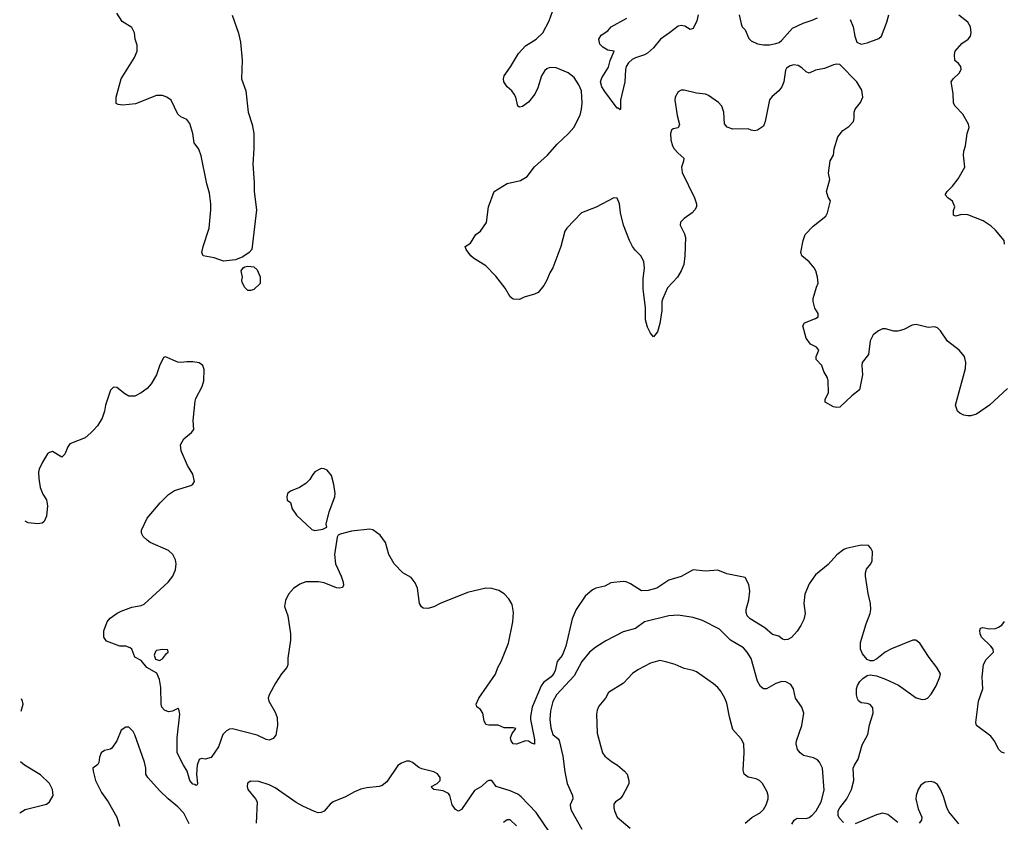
# Model space of a CAD drawing. Header units: inches. Extents: x 1839270 to 1929235, y 762242 to 910350.
# Tile 5 of 256: x 1839534 to 1845989, y 781215 to 786477. Entities that reach past the tile are written whole.
import ezdxf

# ---------------------------------------------------------------- set-up
doc = ezdxf.new("R2010")
doc.units = ezdxf.units.IN
doc.header["$MEASUREMENT"] = 0
doc.layers.add('B8738', color=7, linetype='Continuous')
doc.layers.add('B8748', color=7, linetype='Continuous')

msp = doc.modelspace()

# ---------------------------------------------------------------- linework, layer by layer
at = {"layer": 'B8738', "color": 5, "elevation": 720}
for points in [[(1840000, 783768.2), (1839964.1, 783735.9), (1839863.4, 783696.6), (1839850, 783677.2), (1839830, 783629.2), (1839810.4, 783609.6), (1839750, 783646.3), (1839730, 783640.5), (1839717.1, 783630), (1839683, 783577), (1839662.4, 783530), (1839658.4, 783510), (1839660.3, 783470), (1839669.2, 783409.2), (1839686.8, 783366.8), (1839710.4, 783330), (1839717.6, 783290), (1839710, 783222), (1839693.7, 783186.3), (1839682.5, 783177.5), (1839650, 783172.7), (1839590, 783179.6), (1839569.5, 783188.9)], [(1839544.3, 781944.2), (1839557.3, 781990), (1839553.4, 782010), (1839545.5, 782025.2)], [(1839534.3, 781276.7), (1839570, 781298.7), (1839710, 781334.5), (1839730.6, 781350), (1839753, 781390), (1839750.4, 781430), (1839730, 781470.6), (1839670, 781525.5), (1839566.8, 781590), (1839539.3, 781611.8)]]:
    msp.add_lwpolyline(points, dxfattribs=at)
at = {"layer": 'B8748', "color": 5}
for points, elevation in [([(1846010, 784059.3), (1845890.5, 783950), (1845806, 783890), (1845770, 783880.7), (1845750, 783880.7), (1845724.2, 783884.2), (1845696.6, 783896.6), (1845681.2, 783910), (1845669.5, 783950), (1845733.7, 784190), (1845737.4, 784230), (1845728.4, 784268.4), (1845692, 784310), (1845617, 784370), (1845570, 784437.2), (1845550, 784456), (1845530, 784462.7), (1845490, 784459.3), (1845410, 784478), (1845385.2, 784474.8), (1845330, 784446.6), (1845290, 784435.1), (1845264.9, 784435.1), (1845210, 784449.7), (1845190, 784449.7), (1845163.2, 784436.8), (1845128.9, 784411.1), (1845109, 784371), (1845098.3, 784281.7), (1845057.8, 784230), (1845054.9, 784210), (1845058.7, 784150), (1845039.1, 784050), (1844988.5, 784011.5), (1844910, 783937), (1844890, 783935.1), (1844870, 783939.7), (1844814, 783970), (1844814.5, 783990), (1844835.8, 784030), (1844834.5, 784110), (1844829.4, 784130), (1844806, 784170), (1844793.2, 784210), (1844756, 784250), (1844756.2, 784270), (1844773.2, 784310), (1844758, 784330), (1844718, 784350), (1844690, 784389), (1844669, 784470), (1844679, 784490), (1844750, 784518), (1844768, 784530), (1844768, 784550), (1844746, 784586), (1844736, 784630), (1844736, 784650), (1844756.5, 784723.5), (1844769, 784750), (1844764, 784790), (1844754, 784830), (1844742, 784850), (1844709.3, 784889.3), (1844662, 784930), (1844654, 784950), (1844669.5, 785030.5), (1844682.7, 785070), (1844735.6, 785124.4), (1844819.3, 785190), (1844830, 785212), (1844849.2, 785290), (1844833.1, 785313.1), (1844822.9, 785350), (1844844.2, 785430), (1844835.6, 785470), (1844847.9, 785552.1), (1844869.3, 785590), (1844872.3, 785630), (1844898.4, 785710), (1844929.8, 785750.2), (1844970, 785777.1), (1844999.5, 785810), (1845004.5, 785830), (1845004.5, 785870), (1845011.6, 785890), (1845045.9, 785934.1), (1845060.3, 785970), (1845055.5, 786015.5), (1845021.6, 786070), (1844910, 786182.7), (1844890, 786186), (1844870, 786180.9), (1844810, 786157), (1844750, 786146), (1844710, 786126), (1844690, 786134.7), (1844662.4, 786162.4), (1844637.3, 786177.3), (1844610, 786180.6), (1844584.8, 786175.2), (1844561.5, 786158.5), (1844554.2, 786145.8), (1844542.3, 786070), (1844530, 786038), (1844510, 786011.8), (1844465.9, 785974.1), (1844449.2, 785950.8), (1844420.3, 785810), (1844410, 785779), (1844370, 785753.2), (1844350, 785749.3), (1844330, 785752.3), (1844310, 785762), (1844210, 785759.5), (1844171.8, 785771.8), (1844154.2, 785794.2), (1844149.6, 785870), (1844136.3, 785910), (1844114.8, 785934.8), (1844050, 785980.7), (1844030, 785989.6), (1843970, 785996.3), (1843890, 786016.2), (1843870, 786014.5), (1843850, 786005.2), (1843830.5, 785970), (1843828.8, 785950), (1843843.2, 785850), (1843859.5, 785790), (1843850, 785768), (1843819, 785761), (1843807, 785753), (1843799.5, 785730), (1843802.8, 785690), (1843814.3, 785650), (1843824.9, 785630), (1843850, 785601.1), (1843887.7, 785570), (1843886.4, 785550), (1843873.4, 785510), (1843876, 785476), (1843958, 785310), (1843970.5, 785270), (1843970.5, 785250), (1843960.7, 785230), (1843942.8, 785210), (1843890, 785173.2), (1843866.8, 785150), (1843864, 785130), (1843892.2, 785072.2), (1843898, 785050), (1843895.3, 784930), (1843886.9, 784873.1), (1843870.4, 784830), (1843846, 784790), (1843780.8, 784719.2), (1843750.2, 784650), (1843743.1, 784630), (1843743, 784570), (1843730, 784486), (1843714.8, 784430), (1843690, 784398), (1843670, 784422), (1843650, 784462), (1843636.9, 784510), (1843637.4, 784590), (1843620.8, 784710), (1843622, 784778), (1843629.7, 784849.7), (1843624.7, 784890), (1843607.2, 784927.2), (1843570, 784963.5), (1843550.9, 784990), (1843531.7, 785030), (1843493, 785130), (1843471.6, 785210), (1843465.2, 785270), (1843450, 785308), (1843430, 785308.7), (1843312.8, 785247.2), (1843216, 785210), (1843121.6, 785110), (1843108.7, 785090), (1843081.1, 784990), (1843029, 784851), (1843010, 784818), (1842990.8, 784769.2), (1842970, 784735.1), (1842932.1, 784687.9), (1842910, 784677.4), (1842841.7, 784658.3), (1842810, 784642.7), (1842770, 784644), (1842750, 784661.2), (1842717.7, 784717.7), (1842655, 784795), (1842590, 784864.2), (1842510, 784914), (1842492, 784930), (1842461.2, 784970), (1842455.3, 784990), (1842490, 785011.3), (1842525.2, 785070), (1842554, 785090), (1842593.4, 785146.6), (1842607, 785250), (1842644, 785350), (1842730, 785403.1), (1842816.3, 785423.7), (1842861.1, 785450), (1842910, 785512.9), (1842993.7, 785590), (1843058, 785662), (1843131.6, 785730), (1843167, 785770), (1843208.2, 785851.8), (1843218, 785890), (1843221.1, 785930), (1843217.8, 786010), (1843200.3, 786050), (1843170, 786099.1), (1843130, 786129.8), (1843050, 786160.7), (1843010, 786164.1), (1842990, 786155.5), (1842976.7, 786143.3), (1842955.2, 786110), (1842931.5, 786030), (1842911.6, 785990), (1842870, 785936.9), (1842830, 785907.3), (1842810, 785903.7), (1842799, 785910), (1842785.6, 785970), (1842775.1, 785990), (1842760.7, 786010), (1842730, 786037.6), (1842708.3, 786070), (1842705.4, 786090), (1842709.8, 786110), (1842752.5, 786167.5), (1842804.6, 786255.4), (1842850, 786304.7), (1842919.7, 786350), (1842964, 786390), (1843005.1, 786470), (1843027.3, 786530)], 680), ([(1840927.3, 786507.3), (1840969.1, 786389.1), (1840982.8, 786330), (1840992.4, 786212.4), (1840989.2, 786090), (1841017.2, 786010), (1841031.3, 785870), (1841057.3, 785790), (1841070.2, 785730), (1841069.1, 785630), (1841061.5, 785530), (1841071.6, 785410), (1841072, 785350), (1841087.4, 785230), (1841055.3, 784970), (1841039.3, 784950), (1840998, 784922), (1840950, 784902), (1840870, 784895.1), (1840810, 784915.1), (1840738, 784930), (1840729.2, 784950), (1840736, 784990), (1840775.8, 785110), (1840787.9, 785230), (1840787.9, 785270), (1840778.9, 785338.9), (1840760.9, 785400.9), (1840724, 785584), (1840708.1, 785628.1), (1840678, 785670), (1840669.7, 785730), (1840650, 785796), (1840630, 785823), (1840590, 785839.7), (1840570, 785856.9), (1840527.3, 785950), (1840499.3, 785970), (1840470, 785979.7), (1840430, 785979.1), (1840293.5, 785926.5), (1840210, 785917.4), (1840180.5, 785920.5), (1840167.5, 785927.5), (1840167.3, 785970), (1840200.5, 786090), (1840286.9, 786230), (1840303.5, 786270), (1840305.4, 786310), (1840291.1, 786350), (1840287.6, 786390), (1840270, 786426), (1840205.4, 786465.4), (1840170, 786519)], 680), ([(1843981.1, 786510), (1843973.1, 786470), (1843950, 786419), (1843930, 786413.2), (1843894.9, 786434.9), (1843870, 786439.6), (1843850, 786435.6), (1843794.4, 786390), (1843735.8, 786350), (1843690, 786292.3), (1843650, 786257), (1843630, 786246), (1843570, 786227.8), (1843550, 786216.9), (1843525.2, 786194.8), (1843510.3, 786170), (1843504.6, 786150), (1843500.3, 786070), (1843472.7, 785950), (1843473.4, 785890), (1843470, 785886), (1843457.5, 785897.5), (1843450, 785898), (1843370, 786006), (1843350, 786038), (1843341.5, 786070), (1843350, 786096.4), (1843393.6, 786166.4), (1843405, 786210), (1843432, 786270), (1843390, 786277.8), (1843356.1, 786296.1), (1843337.6, 786317.6), (1843330.7, 786350), (1843345, 786375), (1843390, 786404), (1843411.3, 786430), (1843513.4, 786486.6)], 660), ([(1844250.4, 786510), (1844263.1, 786450), (1844270.4, 786430), (1844290.4, 786410), (1844313, 786353), (1844330, 786338.7), (1844370, 786319.5), (1844410, 786311.8), (1844450, 786312.2), (1844490, 786320.4), (1844512.4, 786327.6), (1844530, 786342), (1844599.3, 786420.7), (1844670, 786454.9), (1844730, 786473.4), (1844764, 786490)], 680), ([(1844979, 786479), (1844997.1, 786430), (1845008.1, 786368.1), (1845021, 786330), (1845050, 786316.3), (1845090, 786324.4), (1845166.8, 786353.2), (1845182.7, 786370), (1845218.6, 786461.4), (1845232, 786508)], 680), ([(1845990, 785006), (1845988, 785030), (1845930, 785097.2), (1845903.3, 785123.3), (1845850, 785158.4), (1845750, 785196.9), (1845710, 785199.6), (1845669.5, 785189.5), (1845656.4, 785196.4), (1845654.6, 785225.4), (1845664, 785250), (1845650, 785288), (1845618, 785310), (1845602, 785330), (1845614, 785350), (1845650, 785386), (1845686.8, 785433.2), (1845729.2, 785510), (1845722, 785590), (1845724.1, 785615.9), (1845735.1, 785650), (1845746, 785730), (1845758, 785770), (1845753.1, 785793.1), (1845716.9, 785856.9), (1845666, 785910), (1845655.1, 785930), (1845652.7, 785992.7), (1845641.2, 786070), (1845654, 786090), (1845692.5, 786127.5), (1845705.2, 786150), (1845704, 786170), (1845689.4, 786189.4), (1845664, 786210), (1845661.2, 786250), (1845667, 786270), (1845710, 786322), (1845752, 786350), (1845766.6, 786370), (1845772.3, 786390), (1845766.6, 786430), (1845750, 786461.2), (1845690, 786506)], 660), ([(1844933.8, 781213.8), (1844905.1, 781245.1), (1844899.6, 781259.6), (1844899.8, 781290), (1844909.9, 781310), (1844955.3, 781370), (1844986.3, 781430), (1845002.2, 781490), (1844998, 781570), (1845006, 781590), (1845031.6, 781628.3), (1845056.5, 781723.5), (1845093.1, 781790), (1845105.3, 781854.7), (1845128, 781930), (1845126.2, 781966.2), (1845110, 781986.6), (1845090, 781994.7), (1845050, 781998.7), (1845032.3, 782012.3), (1845025.5, 782025.5), (1845020.4, 782050), (1845020.4, 782090), (1845027, 782113), (1845041.8, 782138.2), (1845060.9, 782159.1), (1845090, 782178), (1845110, 782182.8), (1845150, 782175.8), (1845210, 782154.7), (1845294.1, 782114.1), (1845410, 782030.3), (1845450, 782019.5), (1845470, 782022), (1845486, 782030), (1845510, 782054.4), (1845542.6, 782110), (1845566.6, 782170), (1845569.3, 782189.3), (1845546.6, 782230), (1845496.1, 782296.1), (1845435.6, 782390), (1845409.7, 782409.7), (1845388, 782410), (1845250, 782352.5), (1845208, 782330), (1845153.1, 782286.9), (1845130, 782274.8), (1845110, 782273.1), (1845090, 782281.7), (1845058.9, 782318.9), (1845047, 782350), (1845046.3, 782393.7), (1845083.1, 782516.9), (1845110, 782584.9), (1845114.6, 782610), (1845111.6, 782650), (1845096, 782716), (1845078, 782830), (1845077.8, 782850), (1845085.5, 782874.5), (1845113, 782910), (1845122, 782930), (1845124, 782990), (1845113.6, 783013.6), (1845098, 783030), (1845050, 783031.5), (1844951.3, 783010), (1844937.2, 783002.8), (1844890.3, 782969.6), (1844834.4, 782905.6), (1844750, 782836.9), (1844710, 782779.6), (1844681.4, 782710), (1844673.7, 782650), (1844683.2, 782583.2), (1844674.5, 782545.5), (1844655, 782505), (1844630.6, 782469.4), (1844592.8, 782427.2), (1844570, 782414.2), (1844550, 782411.1), (1844535.2, 782415.2), (1844510, 782435.8), (1844470, 782446.6), (1844418.5, 782490), (1844323.1, 782550), (1844303.9, 782570), (1844295.8, 782590), (1844296.5, 782610), (1844313.8, 782673.8), (1844320.6, 782730), (1844314.3, 782774.3), (1844290, 782819.5), (1844170, 782845.1), (1844110, 782869.3), (1844030, 782860.9), (1843950, 782869.5), (1843870, 782826), (1843790, 782803.1), (1843710, 782749.8), (1843654.8, 782734.7), (1843610, 782732.4), (1843539.3, 782779.3), (1843510, 782791), (1843490, 782793.3), (1843410, 782786.2), (1843370, 782764.4), (1843310.8, 782750), (1843290, 782739.7), (1843241.5, 782698.5), (1843181.5, 782610), (1843155.6, 782550), (1843113.8, 782370), (1843100.1, 782330), (1843090.1, 782309.9), (1843057, 782270), (1843044, 782210), (1843034.8, 782190), (1843018.4, 782170), (1842968.7, 782131.3), (1842952.3, 782110), (1842894.4, 781970), (1842882.2, 781910), (1842882.4, 781890), (1842910, 781758), (1842910, 781728), (1842890, 781733.2), (1842870, 781747.6), (1842850, 781749.7), (1842790, 781727), (1842769.2, 781730), (1842756, 781750), (1842752.7, 781770), (1842762.7, 781797.3), (1842786, 781830), (1842770, 781835.3), (1842710, 781834), (1842670, 781852), (1842610, 781851.8), (1842590, 781857.2), (1842579.7, 781879.7), (1842569.6, 781930), (1842554, 781954), (1842531.7, 781971.7), (1842525.6, 781990), (1842543.5, 782030), (1842653.4, 782186.6), (1842667.9, 782230), (1842690, 782270.4), (1842738.1, 782390), (1842767.5, 782530), (1842771.9, 782590), (1842762.6, 782642.6), (1842741.2, 782681.2), (1842710, 782713.6), (1842675.3, 782735.3), (1842628.7, 782748.7), (1842590, 782751.4), (1842470, 782722.7), (1842291.1, 782648.9), (1842250, 782627.6), (1842210, 782617), (1842179.3, 782619.3), (1842167.2, 782627.2), (1842155.1, 782650), (1842141.2, 782750), (1842126.3, 782786.3), (1842100.2, 782820.2), (1842046, 782850), (1841989.1, 782909.1), (1841954, 782970), (1841932.3, 783050), (1841898.3, 783098.3), (1841850, 783132.7), (1841830, 783138), (1841710, 783123.7), (1841634.8, 783105.2), (1841622.8, 783097.2), (1841616, 783084), (1841598, 782970), (1841604, 782910), (1841640.7, 782830), (1841654, 782790), (1841657.3, 782770), (1841650, 782755.3), (1841630, 782749.4), (1841610, 782752.3), (1841530, 782785.2), (1841492.5, 782792.5), (1841410, 782792.3), (1841370, 782775.6), (1841330, 782747.6), (1841297.1, 782710), (1841276.4, 782670), (1841270.4, 782630), (1841292.7, 782570), (1841310.2, 782450), (1841309.1, 782410), (1841292.2, 782292.2), (1841292.1, 782247.9), (1841284.9, 782230), (1841250.3, 782189.7), (1841211.5, 782128.5), (1841168.7, 782050), (1841163.7, 782030), (1841167, 782010), (1841210, 781938), (1841223, 781903), (1841224.7, 781850), (1841212.6, 781787.4), (1841195.2, 781764.8), (1841170, 781754.1), (1841150, 781757.5), (1841090, 781785.7), (1840930, 781827.3), (1840910, 781826.6), (1840890, 781816), (1840865.5, 781790), (1840838, 781710), (1840790, 781641.2), (1840750, 781629.2), (1840726.8, 781633.2), (1840710, 781628), (1840698, 781590), (1840693.7, 781530), (1840700.7, 781470), (1840698, 781462), (1840690, 781457.2), (1840683.6, 781463.6), (1840670, 781465.7), (1840649.8, 781490), (1840632.6, 781550), (1840607, 781590), (1840567.3, 781670), (1840565.7, 781770), (1840585.1, 781925.1), (1840577.5, 781957.5), (1840570, 781961.2), (1840536.7, 781943.3), (1840510, 781939.1), (1840483, 781950), (1840466.6, 781970), (1840461.4, 781990), (1840459.4, 782099.4), (1840451.3, 782151.3), (1840433.3, 782193.3), (1840368, 782230), (1840330, 782275.3), (1840290, 782298), (1840269, 782350), (1840258.4, 782358.4), (1840230, 782369.5), (1840190, 782369.6), (1840103.8, 782403.8), (1840086, 782430), (1840085.2, 782470), (1840107, 782530), (1840126.6, 782553.4), (1840172.7, 782587.3), (1840199.4, 782600.6), (1840270, 782625.3), (1840330, 782636.5), (1840350, 782645.3), (1840507.6, 782790), (1840538.2, 782830), (1840547.7, 782850), (1840555.1, 782870), (1840560.4, 782910), (1840555.1, 782935), (1840537.6, 782970), (1840510, 782997.4), (1840390, 783049.7), (1840370, 783064.7), (1840344.5, 783090), (1840332.3, 783110), (1840332, 783130), (1840369.7, 783210.3), (1840455.1, 783310), (1840510, 783364), (1840550, 783390.4), (1840656.6, 783423.4), (1840670, 783431.3), (1840679.3, 783450), (1840670, 783498), (1840634.7, 783554.7), (1840591.9, 783650), (1840588.7, 783690), (1840610.6, 783729.4), (1840659.6, 783770), (1840674.8, 783790), (1840671.6, 783850), (1840684.8, 783975.2), (1840690, 783994), (1840730, 784073.4), (1840741.4, 784110), (1840744.1, 784184.1), (1840735.4, 784210), (1840710, 784226.6), (1840670, 784233.6), (1840630, 784235.1), (1840590, 784229.5), (1840570, 784232.3), (1840490, 784266), (1840478, 784262), (1840451.1, 784208.9), (1840431, 784150), (1840396.3, 784090), (1840370, 784059.3), (1840331, 784030), (1840290, 784009.6), (1840250, 784009.6), (1840223.8, 784023.8), (1840170, 784065.2), (1840150, 784069), (1840139.8, 784060.2), (1840130, 784048), (1840097.3, 783950), (1840090.7, 783910), (1840075.2, 783864.8), (1840045.2, 783814.8), (1840016.7, 783783.3), (1840000, 783768.2)], 720), ([(1844596.2, 781203.8), (1844611.3, 781228.7), (1844630, 781242.8), (1844690, 781239.8), (1844710, 781246.5), (1844730, 781261.8), (1844754.6, 781290), (1844787.8, 781350), (1844806.9, 781426.9), (1844797.4, 781570), (1844778, 781610), (1844765.1, 781625.1), (1844738.4, 781638.4), (1844673.3, 781653.3), (1844649.5, 781670), (1844632.8, 781692.8), (1844625.1, 781730), (1844626.6, 781750), (1844662.4, 781850), (1844674.5, 781930), (1844660.9, 781970), (1844620.9, 782030), (1844607, 782090), (1844590, 782119.3), (1844557.2, 782137.2), (1844530, 782138.4), (1844490, 782125.1), (1844430, 782089.5), (1844410, 782089.6), (1844390, 782105.6), (1844370, 782140.9), (1844328.3, 782288.3), (1844303.1, 782330), (1844278.3, 782358.3), (1844194, 782410), (1844120.9, 782480.9), (1844010, 782539.1), (1843950, 782558.3), (1843850, 782573.7), (1843790, 782568.6), (1843630, 782529.8), (1843570, 782486.8), (1843490, 782463), (1843376, 782404), (1843310, 782363.1), (1843270, 782330.9), (1843218.9, 782270), (1843170, 782175.8), (1843053.2, 782050), (1843030, 782007.8), (1843012.8, 781947.2), (1843010.1, 781890), (1843015.5, 781835.5), (1843030, 781790.6), (1843063.4, 781763.4), (1843071.4, 781751.4), (1843095.7, 781650), (1843107, 781547), (1843123.2, 781470), (1843157.4, 781390), (1843160.5, 781370), (1843142.8, 781330), (1843145.5, 781310), (1843150.7, 781290), (1843219.5, 781170)], 740), ([(1845990.5, 781669.5), (1845970, 781674.5), (1845950, 781694.5), (1845925.7, 781745.7), (1845900.9, 781780.9), (1845806, 781850), (1845802, 781870), (1845819.8, 782010), (1845847.4, 782090), (1845843.7, 782170), (1845851.9, 782250), (1845870, 782283.2), (1845918.3, 782330), (1845914.7, 782350), (1845899.3, 782370), (1845838.7, 782430), (1845829.6, 782450), (1845827.5, 782472.5), (1845832.7, 782487.3), (1845847.3, 782492.7), (1845890, 782484), (1845930, 782486), (1845950, 782494.3), (1845971.4, 782508.6), (1845990, 782532.2)], 680), ([(1844290, 781210.3), (1844334, 781246), (1844390, 781279.6), (1844410, 781298.9), (1844427.7, 781330), (1844439.8, 781370), (1844441, 781390), (1844434.8, 781414.8), (1844402.9, 781470), (1844383.7, 781490), (1844361, 781501), (1844310, 781511.5), (1844282.9, 781530), (1844277.1, 781557.1), (1844283.9, 781670), (1844282, 781730), (1844263.5, 781763.5), (1844210, 781822.7), (1844186.7, 781906.7), (1844170, 781997.2), (1844156.9, 782030), (1844130, 782074.5), (1844110, 782099.5), (1844082.8, 782122.8), (1843970, 782201.6), (1843950, 782211.6), (1843890, 782223.6), (1843830, 782249.6), (1843770, 782267.8), (1843730, 782275.1), (1843670, 782259.7), (1843585.4, 782214.6), (1843550.4, 782190), (1843492.2, 782127.8), (1843394.7, 782065.3), (1843374.9, 782030), (1843330, 781976), (1843319.5, 781950), (1843315.4, 781924.6), (1843319.2, 781799.2), (1843355.5, 781670), (1843370.7, 781650), (1843413.4, 781613.4), (1843454, 781590), (1843499.1, 781550), (1843515.5, 781530), (1843527.3, 781490), (1843526.8, 781470), (1843518.8, 781450), (1843487.8, 781392.2), (1843470, 781369.4), (1843440.7, 781350), (1843430, 781334), (1843428.5, 781310), (1843433, 781290), (1843450.5, 781250), (1843536.3, 781176.3)], 760), ([(1840645.8, 781205.8), (1840610, 781276.2), (1840570, 781317.6), (1840506.6, 781370), (1840450, 781424.5), (1840374.5, 781510), (1840362, 781530), (1840360.7, 781570), (1840353.3, 781610), (1840290, 781789), (1840278.4, 781810), (1840250, 781839.5), (1840230, 781838.4), (1840199.9, 781820.1), (1840170, 781748.7), (1840138.5, 781701.5), (1840130, 781694), (1840090, 781686), (1840067.7, 781670), (1840056.7, 781643.3), (1840053.4, 781606.6), (1840045.5, 781594.5), (1840014, 781570), (1840014.9, 781550), (1840032.2, 781490), (1840070.3, 781410), (1840113.4, 781350), (1840171.6, 781250), (1840188.4, 781190)], 740), ([(1843006.5, 781150), (1842919.3, 781279.3), (1842822.2, 781382.2), (1842798.9, 781398.8), (1842750, 781421.3), (1842657.2, 781450), (1842629.2, 781489.2), (1842610, 781489.3), (1842597.5, 781482.5), (1842561, 781450), (1842515.9, 781424.1), (1842430, 781299.3), (1842410, 781289.4), (1842390, 781299.5), (1842370, 781329.4), (1842354.8, 781390), (1842344.7, 781404.7), (1842310, 781421.4), (1842248, 781430), (1842239, 781439), (1842234, 781450), (1842270, 781470.5), (1842289.5, 781490), (1842289.6, 781510), (1842273.7, 781533.7), (1842250, 781547.3), (1842170, 781565.1), (1842150, 781575.1), (1842110, 781606.6), (1842090, 781615.1), (1842070, 781615.1), (1842036.3, 781603.7), (1842012.7, 781587.3), (1841939.9, 781480.1), (1841910, 781456), (1841890, 781449.5), (1841810, 781440.7), (1841770, 781431.6), (1841730, 781416.2), (1841670, 781382.9), (1841590, 781349.6), (1841570, 781334), (1841531, 781289), (1841510, 781279.7), (1841490, 781278.5), (1841465.8, 781285.8), (1841390, 781320.5), (1841346.1, 781346.1), (1841210, 781440.7), (1841170, 781461.6), (1841102.5, 781482.5), (1841050, 781486), (1841028.2, 781471.8), (1841024.9, 781450), (1841030.7, 781430), (1841080.7, 781370), (1841090.7, 781350), (1841083.8, 781210)], 740), ([(1845690, 781204.6), (1845624.3, 781284.3), (1845611.6, 781311.6), (1845590, 781385.6), (1845570, 781429.6), (1845550, 781462.9), (1845530, 781477.4), (1845510, 781482.6), (1845470, 781478), (1845441.3, 781458.7), (1845424.6, 781430), (1845410.3, 781390), (1845408, 781370), (1845424.1, 781304.1), (1845448.7, 781250), (1845446, 781230), (1845430, 781209.5)], 720), ([(1845290, 781214), (1845225.8, 781265.8), (1845190, 781275.4), (1845150, 781263.7), (1845010, 781206.1)], 720), ([(1842791.7, 781191.7), (1842750, 781231.5), (1842730, 781231.3), (1842706, 781214)], 760)]:
    msp.add_lwpolyline(points, dxfattribs=dict(at, elevation=elevation))
for points, elevation in [([(1841030, 784702), (1841010, 784722), (1840993.6, 784753.6), (1840989.4, 784770), (1840994, 784790), (1840986.6, 784830), (1840999.5, 784850), (1841010, 784857), (1841030, 784862.4), (1841070, 784857.1), (1841090, 784836.3), (1841110, 784791), (1841110, 784748), (1841070, 784709), (1841050, 784702)], 680), ([(1841510, 783534), (1841470, 783512.7), (1841450.7, 783490), (1841436.5, 783463.5), (1841410, 783436), (1841368.7, 783411.3), (1841310, 783386.6), (1841290.7, 783370), (1841284.4, 783350), (1841288.1, 783328.1), (1841310, 783311.3), (1841320.7, 783270), (1841348.7, 783228.7), (1841450, 783134), (1841470, 783128), (1841522, 783138), (1841548, 783150), (1841544, 783170), (1841562.7, 783250), (1841599.3, 783350), (1841601.2, 783370), (1841594, 783430), (1841579, 783490), (1841550, 783524), (1841530, 783533.2)], 720), ([(1840469, 782349), (1840430, 782341.2), (1840424.7, 782335.3), (1840416.3, 782310), (1840425.5, 782285.5), (1840450, 782276.3), (1840470, 782287.3), (1840497.2, 782322.8), (1840508, 782330), (1840506, 782346)], 720)]:
    msp.add_lwpolyline(points, close=True, dxfattribs=dict(at, elevation=elevation))

doc.saveas('drawing.dxf')
